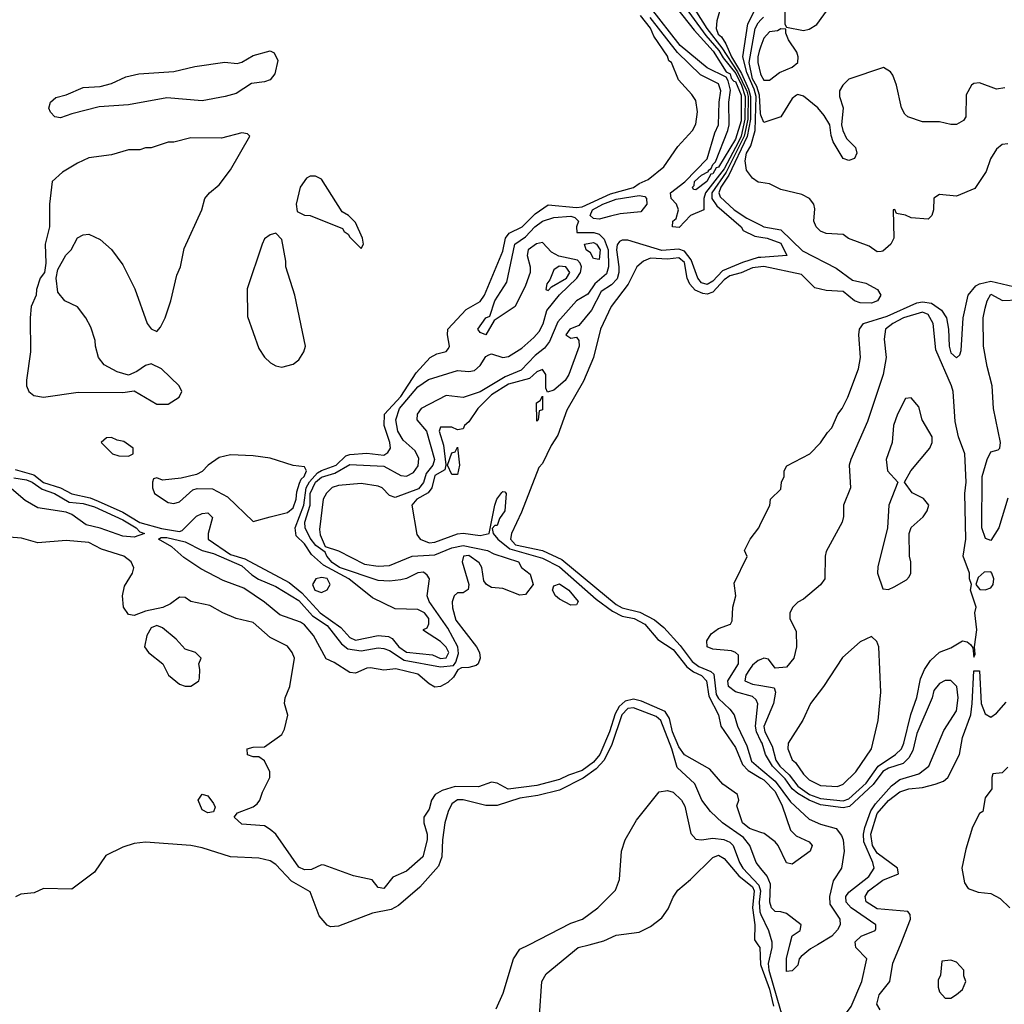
# Model space of a CAD drawing. Header units: inches. Extents: x 2380249 to 2585472, y 382747 to 546448.
# Tile 157 of 256: x 2457386 to 2460858, y 469790 to 473261. Entities that reach past the tile are written whole.
import ezdxf

# ---------------------------------------------------------------- set-up
doc = ezdxf.new("R2010")
doc.units = ezdxf.units.IN
doc.header["$MEASUREMENT"] = 0
for name, color, linetype in [('C4456', 7, 'Continuous'), ('C4457', 7, 'Continuous'), ('C4466', 7, 'Continuous'), ('C4467', 7, 'Continuous')]:
    doc.layers.add(name, color=color, linetype=linetype)

msp = doc.modelspace()

# ---------------------------------------------------------------- linework, layer by layer
at = {"layer": 'C4456', "color": 4}
for points, elevation in [([(2459066.4, 469773.6), (2459090.6, 469829.4), (2459127.3, 469950), (2459150, 469984), (2459181.3, 470000)], 44), ([(2459219.1, 469750), (2459227.7, 469870), (2459242.4, 469897.6), (2459356, 469990), (2459393.9, 470000)], 48), ([(2459988.7, 470000), (2459995.6, 469990), (2459998.9, 469930), (2460000, 469926.9)], 48)]:
    msp.add_lwpolyline(points, dxfattribs=dict(at, elevation=elevation))
at = {"layer": 'C4457', "color": 4}
for points, elevation in [([(2459704.6, 473344.6), (2459805.4, 473205.4), (2459851.6, 473151.6), (2459866.3, 473126.3), (2459910.9, 473070.9), (2459931.3, 473030), (2459943.9, 472990), (2459943, 472910), (2459930.6, 472850), (2459921.3, 472830), (2459870, 472734.5), (2459804.1, 472650), (2459798.6, 472630), (2459798.8, 472590), (2459751, 472570), (2459711.6, 472528.4), (2459688, 472530), (2459689, 472550), (2459700.4, 472559.6), (2459709.5, 472590), (2459702.4, 472610), (2459683.5, 472630), (2459680.5, 472650), (2459731.2, 472688.8), (2459810.6, 472770), (2459837.8, 472862.2), (2459850.7, 472890), (2459852.3, 472970), (2459859, 473010), (2459850, 473035.1), (2459786.4, 473066.4), (2459705.2, 473145.2), (2459608.8, 473268.8)], 28), ([(2459702.6, 473302.6), (2459764, 473224), (2459831.7, 473150), (2459876.9, 473076.9), (2459891.7, 473070), (2459894.5, 473054.5), (2459903.8, 473043.8), (2459910, 473043.1), (2459930, 472994.9), (2459930, 472904.5), (2459910, 472839.1), (2459850, 472740.5), (2459841.8, 472738.2), (2459830, 472717.6), (2459823.4, 472716.6), (2459808.8, 472690), (2459770, 472660.7), (2459762, 472662), (2459758, 472670), (2459764, 472676), (2459766, 472690), (2459790, 472712.8), (2459814.8, 472725.2), (2459814.5, 472730), (2459824.2, 472735.8), (2459830, 472750.3), (2459840.1, 472759.9), (2459882.8, 472870), (2459887.9, 472890), (2459886.3, 472970), (2459892.3, 473012.3), (2459884.7, 473044.7), (2459877.8, 473057.8), (2459810, 473091.2), (2459715.6, 473170), (2459610, 473304.2)], 24), ([(2459750, 473322), (2459808.6, 473230), (2459861.9, 473161.9), (2459917.4, 473077.4), (2459950, 473009.3), (2459954.6, 472990), (2459953.9, 472910), (2459940.8, 472850), (2459877.3, 472722.7), (2459826.9, 472650), (2459826.8, 472630), (2459844.3, 472604.3), (2459930.4, 472530), (2459937.6, 472517.6), (2459978, 472498), (2460000, 472494)], 32), ([(2457370, 471675.2), (2457436, 471656), (2457470, 471629.5), (2457530.1, 471610.1), (2457570, 471589.4), (2457634.8, 471574.8), (2457663.3, 471563.3), (2457750, 471524.2), (2457810, 471488.4), (2457886.8, 471466.8), (2457950, 471456.9), (2457959.3, 471460.7), (2458010, 471510.4), (2458030, 471520.5), (2458050, 471522.8), (2458066.4, 471506.4), (2458050.4, 471450), (2458050.7, 471430), (2458130, 471375), (2458180.1, 471360.1), (2458336.6, 471276.6), (2458380.8, 471240.8), (2458445.2, 471170), (2458518.4, 471118.4), (2458550, 471083.1), (2458570, 471074), (2458649.8, 471090.2), (2458686.6, 471086.6), (2458700, 471080), (2458723.6, 471050), (2458750, 471031.6), (2458841.7, 471021.7), (2458870, 471009.4), (2458890, 471010.7), (2458898.9, 471030), (2458890, 471049.3), (2458870, 471069), (2458810, 471108), (2458810, 471111), (2458823.1, 471116.9), (2458829.2, 471130.8), (2458829.3, 471150), (2458814, 471170), (2458790, 471181.3), (2458710, 471184.5), (2458630, 471222.7), (2458546.6, 471290), (2458457.7, 471337.7), (2458415.6, 471375.6), (2458390, 471413.7), (2458361, 471441), (2458357.7, 471470), (2458388, 471550), (2458396.4, 471610), (2458408, 471632), (2458436.8, 471663.2), (2458450, 471672.1), (2458501.8, 471690), (2458536.6, 471723.4), (2458550, 471728.2), (2458610, 471732.2), (2458670, 471726), (2458684.9, 471735.1), (2458693.3, 471750), (2458691.1, 471770), (2458671.2, 471830), (2458672.8, 471870), (2458730, 471932.9), (2458784.2, 472015.8), (2458834, 472070), (2458856.6, 472083.4), (2458890, 472090.8), (2458898.7, 472101.3), (2458902, 472110), (2458894.5, 472150), (2458896, 472170), (2458960.5, 472239.5), (2459010, 472267), (2459025.6, 472290), (2459090, 472444.9), (2459099.2, 472490), (2459112.3, 472507.7), (2459157.4, 472530), (2459203.9, 472576.1), (2459250, 472607.7), (2459350, 472598.2), (2459370, 472601.5), (2459470, 472646.9), (2459550.5, 472669.5), (2459570, 472683.6), (2459602.4, 472697.6), (2459657.6, 472742.4), (2459706.6, 472813.4), (2459758, 472870), (2459770, 472892), (2459775.9, 472935.9), (2459770, 472975.3), (2459756.6, 472996.6), (2459709.1, 473049.1), (2459684, 473110), (2459675.6, 473115.6), (2459670, 473132.7), (2459622.8, 473202.8), (2459610, 473230.9), (2459575, 473275)], 32), ([(2459853.4, 473290), (2459843.8, 473256.2), (2459842.6, 473230), (2459848.6, 473210), (2459860.4, 473200.4), (2459876, 473176), (2459895.9, 473130), (2459931.1, 473071.1), (2459956.3, 473016.3), (2459963.3, 472990), (2459962.9, 472910), (2459950.9, 472849.1), (2459887.2, 472712.8), (2459858.9, 472670), (2459851.1, 472650), (2459856.7, 472636.7), (2459905.5, 472590), (2459950, 472561.6), (2460000, 472536.2)], 36), ([(2460000, 472687), (2459990, 472688.5), (2459970, 472702), (2459948.5, 472730), (2459943.7, 472763.7), (2459949, 472790), (2459963.7, 472816.3), (2459979.7, 472870), (2459982.5, 472990), (2459976.1, 473016.1), (2459950, 473074), (2459935.8, 473130), (2459953.9, 473246.1), (2459976.5, 473290)], 44), ([(2460000, 472924.3), (2459997.8, 472930), (2459995, 472995), (2459985.5, 473025.5), (2459970, 473052.6), (2459958.9, 473110), (2459979.8, 473230), (2459990, 473249.7), (2460000, 473260.3)], 48), ([(2460000, 473167.3), (2459994, 473150), (2459988.6, 473130), (2459989.3, 473110), (2459998, 473070), (2460000, 473066.3)], 52), ([(2460000, 472423), (2459990, 472422.3), (2459935.2, 472404.8), (2459864.9, 472375.1), (2459830, 472339.1), (2459810, 472327), (2459790, 472332.8), (2459777.6, 472350), (2459754.2, 472414.2), (2459730, 472445), (2459710, 472451.5), (2459650, 472447.1), (2459530, 472484), (2459510, 472484), (2459501.4, 472478.6), (2459493.4, 472466.6), (2459490.4, 472449.6), (2459499, 472390), (2459499, 472370), (2459492.4, 472347.6), (2459473.4, 472326.6), (2459436.9, 472303.1), (2459402.7, 472237.3), (2459357.5, 472182.5), (2459326, 472170), (2459312, 472150), (2459330, 472138), (2459350, 472142), (2459358, 472130), (2459359.1, 472110), (2459322.8, 472010), (2459310, 471989.3), (2459270, 471955.3), (2459247.3, 471947.3), (2459242, 471962), (2459242, 472010), (2459230, 472028), (2459210, 472019.3), (2459183.6, 471996.4), (2459110, 471976.2), (2459050, 471938.8), (2459002, 471890), (2458970, 471842.7), (2458954.8, 471830), (2458950, 471818), (2458930, 471815.3), (2458910, 471824), (2458870, 471824), (2458865.7, 471810), (2458880.9, 471760.9), (2458888.6, 471691.4), (2458885.8, 471674.2), (2458850, 471654.5), (2458838.9, 471610), (2458827.1, 471592.9), (2458786.4, 471570), (2458769, 471550), (2458786.4, 471446.4), (2458798, 471430), (2458830, 471417.1), (2458850, 471418.9), (2458930, 471448.3), (2458950, 471450.6), (2459010, 471442.6), (2459042, 471450), (2459061.2, 471550), (2459069.2, 471570), (2459086.3, 471593.7), (2459090, 471598), (2459096.9, 471596.9), (2459102, 471590), (2459096.3, 471530), (2459078, 471502), (2459070, 471478), (2459062, 471478), (2459052.7, 471467.3), (2459056, 471450), (2459071.8, 471430), (2459115, 471395), (2459230, 471363), (2459290, 471331.6), (2459418.4, 471218.4), (2459476.3, 471176.3), (2459510, 471158.5), (2459552.7, 471150), (2459590.3, 471130), (2459635.8, 471075.8), (2459690, 471040.2), (2459739, 470979), (2459761.8, 470961.8), (2459790, 470948.9), (2459807.7, 470930), (2459816.2, 470876.2), (2459850.3, 470810), (2459858.4, 470770), (2459910, 470694.9), (2459935, 470635), (2459954.4, 470614.4), (2460000, 470586.8)], 32), ([(2460000, 472389.9), (2459970, 472385.7), (2459930, 472368.1), (2459890, 472357.4), (2459870, 472343.7), (2459830, 472299.8), (2459810, 472293.6), (2459795.4, 472295.4), (2459767.8, 472307.8), (2459749, 472329), (2459740.3, 472350), (2459730, 472404.5), (2459710, 472420.7), (2459670, 472416.5), (2459610, 472420.4), (2459585.5, 472410), (2459562, 472390), (2459531.8, 472328.2), (2459472.2, 472250), (2459443.1, 472190), (2459434.3, 472170), (2459410, 472069.4), (2459373.9, 471986.1), (2459315.6, 471884.4), (2459284.2, 471795.8), (2459260, 471760), (2459230, 471696), (2459217.3, 471682.7), (2459155.6, 471524.4), (2459120.7, 471450), (2459116.9, 471430), (2459134.6, 471410), (2459230, 471389.5), (2459298.4, 471358.4), (2459490, 471199.3), (2459510, 471188.1), (2459572.4, 471172.4), (2459624.7, 471144.7), (2459657.9, 471117.9), (2459715.1, 471055.1), (2459757.8, 470997.8), (2459781.2, 470981.2), (2459823.4, 470963.4), (2459833.7, 470953.7), (2459842.6, 470882.6), (2459850, 470868.2), (2459890.3, 470830), (2459904.9, 470810), (2459916.9, 470770), (2459950, 470701.6), (2459966.8, 470646.8), (2460000, 470618.7)], 36), ([(2457365.8, 471645.8), (2457410, 471638.4), (2457430, 471630.1), (2457465.8, 471605.8), (2457508.5, 471590), (2457560.2, 471560.2), (2457610, 471555), (2457650, 471543.9), (2457750, 471497.8), (2457796.5, 471470), (2457810, 471455.3), (2457826, 471450), (2457790, 471436.3), (2457750, 471439.8), (2457670, 471468.4), (2457620.5, 471480.5), (2457570, 471516.3), (2457550, 471525.1), (2457450, 471540.3), (2457405.6, 471565.6), (2457341.2, 471621.2)], 28), ([(2460000, 470717.5), (2459983.9, 470750), (2459980.8, 470770), (2459989.2, 470849.2), (2459982.9, 470862.9), (2459970, 470874.4), (2459910, 470892), (2459885.2, 470910), (2459883.2, 470930), (2459920.2, 470990), (2459920.7, 471020.7), (2459910.5, 471030.5), (2459895.6, 471035.6), (2459830, 471041.3), (2459810.6, 471050.6), (2459808.8, 471071.2), (2459824.2, 471095.8), (2459850, 471115.1), (2459892, 471130), (2459898.8, 471141.2), (2459901, 471190), (2459911, 471230), (2459905.4, 471274.6), (2459951.1, 471368.9), (2459942, 471390), (2459962, 471430), (2459992, 471470), (2460000, 471485.8)], 44), ([(2460000, 470395.5), (2459959, 470410), (2459935.1, 470430), (2459915.3, 470490), (2459922, 470510), (2459917.2, 470530), (2459865.7, 470565.7), (2459819.4, 470619.4), (2459730, 470669.6), (2459710, 470698), (2459688.4, 470750), (2459677, 470797), (2459661.7, 470821.7), (2459578.8, 470858.8), (2459550, 470865.8), (2459521.2, 470858.8), (2459500.1, 470839.9), (2459485.8, 470814.2), (2459466, 470750), (2459431.5, 470670), (2459410, 470643.4), (2459370, 470613.6), (2459321.9, 470598.1), (2459290, 470582.4), (2459210, 470561.4), (2459108.5, 470548.5), (2459070, 470569.2), (2459050, 470573.2), (2459003.8, 470556.2), (2458922.2, 470557.8), (2458875.8, 470544.2), (2458850.8, 470530), (2458838.8, 470510), (2458830, 470478), (2458810.8, 470449.2), (2458810.7, 470430), (2458823, 470390), (2458823, 470370), (2458807.3, 470310), (2458750, 470259.3), (2458701.4, 470238.6), (2458670, 470198), (2458650, 470202), (2458629, 470229), (2458563.2, 470243.2), (2458460.4, 470280.4), (2458450, 470282), (2458415.2, 470264.8), (2458390, 470264.5), (2458370, 470273.2), (2458289.6, 470389.6), (2458270, 470406), (2458250, 470419.3), (2458170, 470425.2), (2458142, 470450), (2458154.6, 470465.4), (2458210, 470486), (2458223.2, 470496.8), (2458233.2, 470510), (2458242, 470538), (2458268.7, 470590), (2458268.7, 470610), (2458250, 470648), (2458230, 470662), (2458210, 470662), (2458189.1, 470669.1), (2458188, 470690), (2458210, 470696), (2458250, 470698), (2458310, 470741), (2458320.1, 470759.9), (2458331.2, 470808.8), (2458320.5, 470850), (2458322, 470870), (2458339.1, 470910), (2458355.1, 471010), (2458347.6, 471030), (2458330, 471052), (2458270, 471082.7), (2458210, 471136), (2458150, 471149.5), (2458102, 471170), (2458056.2, 471196.2), (2457989.6, 471209.6), (2457970, 471224), (2457950, 471225.2), (2457918.4, 471201.6), (2457891.2, 471188.8), (2457830, 471176), (2457790, 471160.5), (2457770, 471164.2), (2457752.8, 471190), (2457748.6, 471230), (2457756.3, 471263.7), (2457783.7, 471310), (2457788.9, 471328.9), (2457779, 471350), (2457754, 471370), (2457674.9, 471394.9), (2457630, 471417.4), (2457550, 471424.7), (2457450, 471417), (2457392.9, 471432.9), (2457290, 471441.6)], 32), ([(2460000, 471005.4), (2459990, 471001.3), (2459970, 470985.1), (2459959.5, 470970), (2459946.7, 470950), (2459942.8, 470930), (2459970, 470918.7), (2460000, 470913.7)], 48), ([(2460000, 470269), (2459982.7, 470290), (2459960.3, 470350), (2459938, 470378), (2459864.2, 470430), (2459822.4, 470470), (2459791.5, 470510), (2459767, 470567), (2459704.7, 470624.7), (2459686.2, 470690), (2459646.4, 470790), (2459630, 470804.8), (2459550, 470835), (2459530, 470832.1), (2459509.7, 470810.3), (2459474.2, 470705.8), (2459447.4, 470650), (2459419.4, 470620.6), (2459373.1, 470586.9), (2459290, 470545), (2459213.8, 470526.2), (2459150, 470516.8), (2459070, 470491.1), (2459030, 470491.1), (2458950, 470511.1), (2458930, 470511.1), (2458910, 470497), (2458897, 470470), (2458885.7, 470430), (2458877.4, 470370), (2458875.3, 470310), (2458862.9, 470277.1), (2458797.4, 470202.6), (2458722.3, 470137.7), (2458695.8, 470124.2), (2458630, 470111.5), (2458510, 470066), (2458482.7, 470062.7), (2458470, 470068.7), (2458441.7, 470101.7), (2458410, 470186), (2458344.2, 470224.2), (2458290, 470282.9), (2458270, 470295.6), (2458230, 470305.6), (2458130, 470309.4), (2458030, 470341.2), (2457990, 470349.2), (2457830, 470362), (2457790, 470357.2), (2457750, 470344), (2457690, 470314), (2457650, 470255.3), (2457570, 470195.3), (2457470, 470198), (2457436.9, 470183.1), (2457390, 470178), (2457371.1, 470168.9)], 36), ([(2459181.3, 470000), (2459330, 470076), (2459371.3, 470090), (2459424.7, 470130), (2459487.1, 470192.9), (2459501, 470230), (2459507.7, 470330), (2459520.7, 470370), (2459561.1, 470438.9), (2459641.3, 470538.7), (2459670, 470544.2), (2459690, 470538.3), (2459720.3, 470510), (2459732, 470488), (2459752.2, 470392.2), (2459770, 470371.6), (2459790, 470369.7), (2459830, 470375.8), (2459868.7, 470371.3), (2459890, 470361.5), (2459902.5, 470350), (2459923.9, 470290), (2459935.5, 470270), (2459992.8, 470210), (2459998.3, 470190), (2459993.3, 470150), (2459995.7, 470115.7), (2460000, 470106.4)], 44), ([(2459393.9, 470000), (2459446.2, 470013.8), (2459490, 470033.2), (2459570, 470044), (2459610, 470064), (2459650, 470095.3), (2459673.2, 470126.8), (2459690, 470168), (2459707.1, 470192.9), (2459751.3, 470230), (2459830, 470308), (2459850, 470315.3), (2459870, 470304), (2459922.5, 470242.5), (2459970, 470204), (2459976.5, 470190), (2459970.5, 470130), (2459978.9, 470070), (2459977, 470017), (2459988.7, 470000)], 48)]:
    msp.add_lwpolyline(points, dxfattribs=dict(at, elevation=elevation))
for points, elevation in [([(2458030, 472975.1), (2457905.6, 472985.6), (2457770, 472960.9), (2457666.4, 472953.6), (2457570, 472929.2), (2457530, 472915.3), (2457510, 472918), (2457494.6, 472934.6), (2457489.1, 472949.1), (2457495.3, 472970), (2457513.6, 472986.4), (2457550, 472996), (2457610, 473022), (2457670, 473024.7), (2457710, 473036), (2457760.2, 473059.8), (2457806, 473070), (2457930, 473078), (2458004.4, 473095.6), (2458110, 473110.5), (2458153.2, 473106.8), (2458170, 473111), (2458210, 473134.8), (2458270, 473151.3), (2458283.6, 473143.6), (2458296.9, 473116.9), (2458286, 473070), (2458270, 473049.2), (2458250, 473041.2), (2458204, 473036), (2458150, 473000.9), (2458110.5, 472989.5)], 32), ([(2458170, 472862), (2458097.3, 472842.7), (2457990, 472844), (2457930, 472828.7), (2457910, 472828.7), (2457850, 472809), (2457830, 472808.7), (2457810, 472802), (2457770, 472802), (2457710, 472784), (2457630, 472773.2), (2457590, 472755.3), (2457536.9, 472723.1), (2457501, 472690), (2457491, 472610), (2457491.3, 472530), (2457476, 472470), (2457478, 472402), (2457474, 472370), (2457458, 472350), (2457446, 472310), (2457444.7, 472290), (2457426.8, 472250), (2457422.8, 472210), (2457424, 472090), (2457410.6, 471990), (2457410.8, 471970), (2457418.8, 471950), (2457435.9, 471935.9), (2457470, 471930.6), (2457592.5, 471947.5), (2457750, 471946.8), (2457790, 471952), (2457870, 471906), (2457910, 471906), (2457948, 471930), (2457958, 471950), (2457948, 471970), (2457886, 472030), (2457850, 472048), (2457830, 472042), (2457799.8, 472020.2), (2457770, 472008), (2457730, 472019), (2457683.7, 472043.7), (2457664, 472070), (2457653.2, 472110), (2457652.7, 472130), (2457636.6, 472176.6), (2457619, 472210), (2457590, 472248), (2457546, 472270), (2457520.4, 472300.4), (2457515.3, 472350), (2457520.4, 472379.6), (2457549.1, 472430.9), (2457568, 472450), (2457590, 472492), (2457610, 472502), (2457630, 472504.7), (2457670, 472486), (2457710, 472451), (2457750, 472396), (2457792.5, 472312.5), (2457836, 472190), (2457850, 472171.3), (2457870, 472162), (2457883.1, 472176.9), (2457899, 472210), (2457919, 472270), (2457940.2, 472359.8), (2457953.2, 472390), (2457966.3, 472453.7), (2458028.7, 472590), (2458039, 472630), (2458055.3, 472650), (2458090, 472678), (2458130, 472731.3), (2458198, 472850), (2458190, 472858)], 36), ([(2458410, 472709), (2458398, 472702), (2458374.8, 472670), (2458361, 472610), (2458364.7, 472584.7), (2458390, 472571.3), (2458410, 472571), (2458524.7, 472524.7), (2458530, 472514), (2458544.7, 472504.7), (2458550, 472494), (2458590, 472454), (2458598, 472470), (2458595.3, 472490), (2458570, 472546), (2458546, 472570), (2458523.1, 472583.1), (2458450, 472698), (2458428.9, 472708.9)], 36), ([(2459430, 472557.2), (2459410, 472560.4), (2459398, 472570), (2459406, 472590), (2459442, 472610), (2459490, 472628.6), (2459570, 472641.5), (2459590, 472637.4), (2459596.5, 472630), (2459597.8, 472610), (2459576.5, 472583.5), (2459503.9, 472576.1), (2459470, 472568)], 28), ([(2458950, 471929.5), (2458890, 471936.1), (2458802, 471890), (2458788.3, 471870), (2458786.4, 471850), (2458820.2, 471810), (2458849.3, 471710), (2458842.7, 471690), (2458819.3, 471660.7), (2458810.6, 471629.4), (2458793, 471607), (2458710, 471576.2), (2458690, 471584), (2458664.5, 471610), (2458650, 471616.8), (2458590, 471625.7), (2458510, 471618.8), (2458488.5, 471611.5), (2458468.4, 471591.6), (2458456.8, 471570), (2458443.6, 471463.6), (2458445.3, 471445.3), (2458463.7, 471403.7), (2458510, 471388.3), (2458601.6, 471341.6), (2458650, 471334.3), (2458690, 471336.8), (2458769.9, 471370.1), (2458850, 471374.7), (2458910, 471399.5), (2458950, 471407.7), (2459036, 471390), (2459058, 471378), (2459144.7, 471350), (2459156, 471330), (2459185.8, 471305.8), (2459197.1, 471270), (2459170, 471235.1), (2459150, 471232), (2459090, 471256.2), (2459050, 471258.7), (2459032.3, 471270), (2459023.1, 471283.1), (2459016.2, 471330), (2459006.2, 471346.2), (2458970, 471372.3), (2458950.7, 471369.3), (2458946.7, 471350), (2458970.5, 471270), (2458967.9, 471252.1), (2458950, 471240.7), (2458930, 471240.7), (2458918, 471230), (2458911.7, 471208.3), (2458912.8, 471187.2), (2458924, 471144), (2458996.9, 471050), (2459007.9, 471030), (2459010.4, 471010), (2459002.6, 470990), (2458995.9, 470984.1), (2458970, 470976.8), (2458944.2, 470975.8), (2458931.6, 470968.4), (2458916.4, 470943.6), (2458896.1, 470923.9), (2458870, 470910.7), (2458850, 470908.4), (2458830, 470919.2), (2458790, 470953.3), (2458712.3, 470972.3), (2458670, 470968.2), (2458623.5, 470976.5), (2458610, 470975.1), (2458570, 470957.7), (2458550, 470959.8), (2458495.3, 470995.3), (2458467.2, 471007.2), (2458422.5, 471090), (2458390, 471127.9), (2458376.6, 471136.6), (2458303, 471163), (2458250, 471207.8), (2458177, 471257), (2458103.4, 471283.4), (2458025.5, 471325.5), (2457964.7, 471364.7), (2457922.4, 471402.4), (2457876, 471430), (2457884.6, 471435.4), (2457905, 471435), (2457970, 471420.6), (2458030, 471390.2), (2458070, 471379.4), (2458170, 471336.1), (2458204.4, 471304.4), (2458228.8, 471288.8), (2458290, 471262.9), (2458370, 471212.9), (2458418.9, 471158.9), (2458470, 471125.8), (2458520.7, 471060.7), (2458543.4, 471043.4), (2458590, 471035.4), (2458650, 471046), (2458670, 471044.5), (2458690, 471036.9), (2458742.5, 471002.5), (2458870, 470979.8), (2458915.9, 470984.1), (2458924.5, 470995.5), (2458933.1, 471026.9), (2458930.6, 471050.6), (2458896.4, 471116.4), (2458829.8, 471210), (2458823.5, 471230), (2458831.8, 471290), (2458823.2, 471303.2), (2458810, 471313.3), (2458790, 471310.7), (2458750, 471290.7), (2458730, 471285.7), (2458690, 471281.5), (2458650, 471283.7), (2458514.3, 471330), (2458487.5, 471347.5), (2458468.8, 471370), (2458463.9, 471383.9), (2458430, 471407.8), (2458410, 471432.6), (2458392.4, 471470), (2458391.5, 471490), (2458409.9, 471550), (2458409.9, 471590), (2458429.3, 471630), (2458450, 471648.6), (2458497.6, 471662.4), (2458550, 471693.2), (2458670, 471686.8), (2458730, 471654.5), (2458750, 471651.1), (2458775, 471665), (2458791.7, 471688.3), (2458793.8, 471713.8), (2458781.1, 471741.1), (2458738.3, 471778.3), (2458719.8, 471810), (2458712.2, 471850), (2458726, 471890), (2458790, 471966.5), (2458827.6, 471992.4), (2458930, 472024.7), (2458970, 472020.5), (2458990, 472024.1), (2459010, 472042), (2459030, 472073.4), (2459040.4, 472079.6), (2459050, 472083.1), (2459090, 472070.2), (2459110, 472073.2), (2459156.7, 472103.3), (2459199.3, 472140.7), (2459217.9, 472162.1), (2459231.9, 472188.1), (2459244.9, 472235.1), (2459289.4, 472290.6), (2459350.5, 472349.5), (2459363.2, 472370), (2459366.8, 472390), (2459362.6, 472402.6), (2459352.8, 472412.8), (2459286.7, 472426.7), (2459261, 472441), (2459230, 472475.1), (2459208.9, 472471.1), (2459179.1, 472450), (2459175.5, 472430), (2459186, 472390), (2459186.4, 472370), (2459170, 472324), (2459133.4, 472250), (2459059.6, 472200.4), (2459030, 472149.3), (2459010, 472158), (2459002, 472170), (2459029.3, 472210), (2459044, 472216), (2459061.5, 472270), (2459104.2, 472335.8), (2459131.6, 472470), (2459170, 472495.6), (2459202.7, 472530), (2459230, 472550.2), (2459270, 472563), (2459330, 472568.3), (2459343.5, 472563.5), (2459356.5, 472550), (2459349.1, 472530), (2459350.5, 472510.5), (2459410.2, 472510.2), (2459430, 472504.7), (2459447.4, 472487.4), (2459461.4, 472450), (2459462.7, 472390), (2459455, 472365), (2459414.4, 472330), (2459390, 472292.8), (2459350, 472269.7), (2459284, 472196), (2459254.2, 472125.8), (2459236.9, 472103.1), (2459203.5, 472076.5), (2459154.4, 472025.6), (2459098, 472002), (2459010, 471948.7)], 28), ([(2458290, 472508), (2458270, 472502), (2458250, 472488.7), (2458240.7, 472470), (2458188.3, 472311.7), (2458190, 472214), (2458230, 472102), (2458250, 472071.3), (2458270.7, 472050.7), (2458290, 472041), (2458310, 472036), (2458350, 472046), (2458370, 472062), (2458388.7, 472090), (2458394, 472110), (2458356, 472290), (2458325.2, 472390), (2458325.2, 472410), (2458310, 472486)], 36), ([(2459430, 472415.3), (2459410, 472419), (2459399, 472439), (2459383.7, 472450), (2459377.2, 472470), (2459410, 472475.8), (2459420.4, 472470), (2459432.6, 472450)], 24), ([(2459288.5, 472391.5), (2459270, 472379.5), (2459256.1, 472343.9), (2459244.9, 472330), (2459241, 472310), (2459250, 472306), (2459261, 472319), (2459314.2, 472350), (2459326.6, 472370), (2459311.8, 472390)], 32), ([(2459210, 471846), (2459209, 471910), (2459222, 471918), (2459230, 471934), (2459230, 471886), (2459218, 471882), (2459214, 471850)], 32), ([(2457710, 471788), (2457692.7, 471787.3), (2457674, 471770), (2457714, 471730), (2457736.4, 471723.6), (2457770, 471722), (2457786, 471730), (2457786, 471750), (2457753.6, 471773.6), (2457730, 471778)], 36), ([(2458910, 471658), (2458895.3, 471690), (2458910, 471734), (2458922, 471738), (2458930, 471754), (2458937.3, 471690), (2458930, 471658)], 32), ([(2458130, 471726.6), (2458090, 471717.2), (2458051.3, 471690), (2458030, 471668), (2458010, 471658), (2457955.3, 471644.7), (2457890, 471638), (2457870, 471646), (2457858, 471642), (2457854, 471630), (2457854, 471610), (2457862, 471590), (2457910, 471558.8), (2457930, 471554.8), (2457950, 471560.7), (2457996.5, 471603.5), (2458012.1, 471607.9), (2458066.6, 471606.6), (2458119, 471579), (2458210, 471491.3), (2458270, 471508), (2458330, 471523.7), (2458350, 471540.4), (2458361.7, 471570), (2458363.1, 471596.9), (2458372.9, 471627.1), (2458378.9, 471641.1), (2458389.3, 471650), (2458397, 471670), (2458390, 471684), (2458350, 471689.2), (2458270, 471715.1), (2458210, 471723.7)], 36), ([(2458450, 471294.8), (2458431, 471290), (2458418.4, 471270), (2458426.4, 471250), (2458450, 471241.6), (2458470, 471250.8), (2458480.7, 471270), (2458470, 471290.9)], 36), ([(2459330, 471197.2), (2459290, 471218), (2459276, 471230), (2459264.5, 471250), (2459270, 471264.7), (2459290, 471272.7), (2459322.8, 471250), (2459356, 471210), (2459350, 471198)], 28), ([(2457870, 471125.2), (2457850, 471117.2), (2457834.8, 471090), (2457826, 471050), (2457841, 471030), (2457891.3, 470990), (2457911.3, 470950), (2457950, 470918), (2457970, 470911.3), (2457990, 470911.3), (2458010, 470924.7), (2458018, 470930), (2458020.4, 470939.6), (2458022, 470970), (2458018, 470990), (2458026, 471010), (2458006, 471030), (2457970, 471042), (2457937.5, 471077.5), (2457890, 471117.2)], 36), ([(2458050, 470465.2), (2458030, 470475.3), (2458015.3, 470510), (2458029.3, 470530.7), (2458050, 470524.7), (2458070, 470498), (2458075.3, 470484.7), (2458070, 470469)], 32)]:
    msp.add_lwpolyline(points, close=True, dxfattribs=dict(at, elevation=elevation))
at = {"layer": 'C4466', "color": 4}
for points, elevation in [([(2460038.2, 470000), (2460038.5, 469990), (2460025.7, 469934.3), (2460027.8, 469910), (2460068.3, 469768.3), (2460088.1, 469728.1), (2460114.7, 469690), (2460120.8, 469670), (2460114.7, 469610), (2460130, 469597.7), (2460150, 469598.5), (2460222.8, 469637.2), (2460223.6, 469650), (2460234, 469670), (2460317.8, 469782.2), (2460356, 469870), (2460373.4, 469950), (2460334, 469990), (2460333.3, 470000)], 44), ([(2460199.4, 470000), (2460174.6, 469985.4), (2460142, 469958), (2460134.8, 469950), (2460130, 469928), (2460110, 469908), (2460090, 469906), (2460090, 469952), (2460102.2, 470000)], 36), ([(2460420.3, 469770), (2460408, 469790), (2460416.8, 469823.2), (2460454, 469870), (2460465.5, 469934.5), (2460491.5, 470000)], 48), ([(2460000, 469926.9), (2460030, 469842.9), (2460043.8, 469783.8)], 48)]:
    msp.add_lwpolyline(points, dxfattribs=dict(at, elevation=elevation))
at = {"layer": 'C4466', "color": 4, "elevation": 52}
msp.add_lwpolyline([(2460670, 469946), (2460638, 469942), (2460632.7, 469892.7), (2460624.7, 469875.3), (2460624.7, 469850), (2460630, 469834), (2460650, 469812), (2460670, 469812), (2460690, 469824.7), (2460710, 469842), (2460722, 469870), (2460715.3, 469890), (2460715.3, 469910), (2460690, 469938)], close=True, dxfattribs=at)
at = {"layer": 'C4467', "color": 4}
for points, elevation in [([(2460170, 473579.5), (2460124.7, 473570), (2460097.5, 473542.5), (2460067.2, 473470), (2460060.4, 473410), (2460050.7, 473370), (2460070.7, 473330), (2460084, 473290), (2460084.7, 473244.7), (2460090, 473234), (2460150, 473222.8), (2460170, 473226.8), (2460196.5, 473243.5), (2460255.5, 473324.5), (2460269, 473350), (2460269.3, 473370), (2460253.2, 473490), (2460241.5, 473521.5), (2460207.5, 473567.5), (2460190, 473578)], 52), ([(2460530, 471928), (2460510, 471926), (2460481, 471870), (2460467.3, 471830), (2460462.8, 471770), (2460441, 471710), (2460446, 471670), (2460482, 471630), (2460451, 471550), (2460446, 471470), (2460411.6, 471331.6), (2460411, 471310), (2460430, 471254), (2460450, 471252), (2460470, 471262), (2460513.6, 471286.4), (2460523.1, 471296.9), (2460528.7, 471310), (2460528.7, 471350), (2460524, 471370), (2460522, 471450), (2460529.3, 471470.7), (2460571.7, 471508.3), (2460586, 471530), (2460591.8, 471550), (2460573.3, 471573.3), (2460533.2, 471593.2), (2460506, 471630), (2460528, 471670), (2460595.3, 471750), (2460604, 471770), (2460604, 471790), (2460568.7, 471850), (2460556.5, 471896.5)], 52), ([(2460810, 471314), (2460787.1, 471312.9), (2460766, 471294), (2460758, 471270), (2460771.6, 471251.6), (2460790, 471251.3), (2460810, 471258), (2460819, 471270), (2460821.2, 471290), (2460814, 471310)], 48), ([(2460390, 471086), (2460350, 471068), (2460287.5, 471012.5), (2460221, 470910), (2460174.8, 470850), (2460148, 470792), (2460096, 470710), (2460094.8, 470690), (2460110, 470651.3), (2460122, 470642), (2460150, 470601), (2460170, 470580.7), (2460210, 470561), (2460270, 470558), (2460290, 470566), (2460334, 470610), (2460389.4, 470690.6), (2460412.7, 470790), (2460422.7, 470890), (2460415.3, 471050), (2460408.4, 471068.4)], 52)]:
    msp.add_lwpolyline(points, close=True, dxfattribs=dict(at, elevation=elevation))
for points, elevation in [([(2460000, 473260.3), (2460009.1, 473270)], 48), ([(2460000, 473066.3), (2460010, 473047.7), (2460030, 473047.3), (2460065.7, 473074.3), (2460110, 473093), (2460129.4, 473110), (2460131.6, 473130), (2460126.2, 473146.2), (2460097.2, 473190), (2460087.3, 473212.7), (2460087.3, 473227.3), (2460070, 473228.7), (2460058, 473222), (2460030, 473218.4), (2460010, 473196), (2460000, 473167.3)], 52), ([(2460859.7, 473020.3), (2460830, 473016.3), (2460770, 473038), (2460750, 473036), (2460742, 473030), (2460723.7, 472996.3), (2460722, 472918), (2460714.6, 472905.4), (2460690, 472891.3), (2460670, 472891), (2460630, 472901), (2460570, 472901), (2460518, 472918), (2460507.5, 472927.5), (2460496, 472950), (2460478, 473030), (2460465.4, 473065.4), (2460456.9, 473076.9), (2460431.6, 473091.6), (2460310, 473051), (2460288.7, 473030), (2460277.2, 473010), (2460277.2, 472990), (2460289.3, 472950), (2460284, 472890), (2460288.7, 472870), (2460302, 472842), (2460333.2, 472810), (2460338, 472790), (2460330, 472771.3), (2460310, 472764), (2460290, 472771), (2460254.8, 472830), (2460247.1, 472852.9), (2460242.8, 472890), (2460222.8, 472922.8), (2460200.7, 472950), (2460150, 472990.6), (2460130, 472997.3), (2460125.1, 472994.9), (2460110, 472982.8), (2460070, 472918), (2460010, 472898), (2460000, 472924.3)], 48), ([(2460870, 472822.8), (2460850, 472821), (2460830, 472804.7), (2460809.6, 472770), (2460794.2, 472725.8), (2460754.2, 472665.8), (2460690, 472638.8), (2460630, 472644.7), (2460610, 472632), (2460608.7, 472590), (2460602, 472570), (2460590, 472558), (2460530, 472562), (2460510, 472572), (2460478, 472578), (2460471.6, 472591.6), (2460466, 472590), (2460468, 472490), (2460458, 472470), (2460430, 472444.7), (2460423.6, 472443.6), (2460410, 472442), (2460382, 472462), (2460308.9, 472488.9), (2460290, 472504), (2460230, 472507.3), (2460210, 472514.8), (2460194.8, 472530), (2460186.8, 472550), (2460190, 472594), (2460186, 472610), (2460170.6, 472630.6), (2460144, 472644), (2460070, 472661.6), (2460030, 472682.4), (2460000, 472687)], 44), ([(2460000, 472536.2), (2460010, 472531.1), (2460070, 472519.8), (2460146, 472446), (2460264.8, 472384.8), (2460323.1, 472343.1), (2460370, 472331.8), (2460411.3, 472310), (2460422.8, 472290), (2460410.4, 472270), (2460390, 472262), (2460350, 472263.1), (2460329.6, 472270), (2460290, 472302.4), (2460230, 472306), (2460190, 472315.1), (2460143, 472363), (2460010, 472391.2), (2460000, 472389.9)], 36), ([(2460000, 472494), (2460022, 472490), (2460070, 472472.4), (2460091, 472430), (2460000, 472423)], 32), ([(2460000, 471485.8), (2460031.6, 471548.4), (2460034, 471570), (2460070, 471606), (2460072, 471630), (2460082, 471650), (2460082, 471670), (2460091.6, 471688.4), (2460172, 471730), (2460210, 471768.7), (2460234, 471806), (2460250, 471822), (2460270.8, 471870), (2460286, 471890), (2460306.8, 471930), (2460344, 472030), (2460350.6, 472070), (2460344.9, 472150), (2460347.7, 472170), (2460362, 472190), (2460444.6, 472215.4), (2460550, 472262.2), (2460570, 472266.1), (2460601.1, 472261.1), (2460637, 472237), (2460654.7, 472210), (2460661.7, 472170), (2460663.1, 472110), (2460670, 472086.6), (2460690, 472069), (2460700.7, 472079.3), (2460705.8, 472094.2), (2460713.4, 472210), (2460730.7, 472289.3), (2460758, 472322), (2460770.8, 472330), (2460810, 472339.4), (2460890, 472320.4)], 44), ([(2460870, 471574), (2460839, 471470), (2460810, 471424.7), (2460791.6, 471431.6), (2460778.8, 471470), (2460780.5, 471650), (2460797.3, 471710), (2460810, 471738), (2460836, 471744), (2460842, 471750), (2460844.7, 471770), (2460820.4, 471890), (2460815.5, 471970), (2460797.7, 472037.7), (2460785.2, 472110), (2460783.9, 472210), (2460790, 472244), (2460797, 472270), (2460810, 472293), (2460851.2, 472271.2), (2460906.4, 472273.6)], 48), ([(2460000, 470913.7), (2460046, 470906), (2460051, 470890), (2460043.8, 470850), (2460010.3, 470769.7), (2460013.6, 470750), (2460039.4, 470699.4), (2460052.8, 470650), (2460066.7, 470630), (2460099, 470599), (2460130, 470558.9), (2460171.6, 470530), (2460210, 470515.5), (2460290, 470507), (2460310, 470513.8), (2460371, 470569), (2460412.8, 470630), (2460474.7, 470670), (2460495.3, 470690), (2460504.2, 470710), (2460528.5, 470811.5), (2460550, 470871), (2460562.8, 470937.2), (2460576.9, 470970), (2460598.2, 471001.8), (2460630, 471030.7), (2460670, 471046), (2460710, 471070.8), (2460727.1, 471067.1), (2460738.8, 471058.8), (2460746.8, 471046.8), (2460750, 471014), (2460755.3, 471024.7), (2460753.2, 471050), (2460761.2, 471110), (2460754, 471170), (2460759, 471190), (2460739, 471250), (2460742, 471270), (2460735.3, 471290), (2460735.3, 471310), (2460713.2, 471370), (2460722.7, 471430), (2460718.4, 471590), (2460723, 471630), (2460718.3, 471730), (2460696.9, 471790), (2460684.5, 471844.5), (2460677.2, 471950), (2460672, 471970), (2460616.4, 472096.4), (2460607, 472190), (2460590, 472222), (2460570, 472229.6), (2460503, 472210), (2460464.4, 472190), (2460439.3, 472170), (2460434.6, 472134.6), (2460441.3, 472070), (2460430.3, 472009.7), (2460376.2, 471843.8), (2460316.3, 471710), (2460310.7, 471690), (2460316, 471610), (2460291, 471550), (2460291, 471510), (2460286, 471490), (2460230, 471386), (2460226, 471370), (2460224.7, 471290), (2460210, 471268.7), (2460150, 471218), (2460130, 471208), (2460112, 471190), (2460102, 471170), (2460102, 471150), (2460123.6, 471103.6), (2460124.7, 471050), (2460116, 471010), (2460090, 470978), (2460050, 470975.3), (2460026.8, 471006.8), (2460010, 471009.6), (2460000, 471005.4)], 48), ([(2460491.5, 470000), (2460527.3, 470090), (2460526.4, 470106.4), (2460517.3, 470117.3), (2460410, 470126.4), (2460370.7, 470150.7), (2460366.8, 470170), (2460379.1, 470190), (2460430, 470227.6), (2460484.7, 470250), (2460481, 470270), (2460410, 470322.3), (2460393.4, 470350), (2460387.9, 470390), (2460410, 470462.4), (2460450, 470508.4), (2460490, 470538.7), (2460521, 470550), (2460570, 470554.8), (2460614.3, 470565.7), (2460643.7, 470576.3), (2460659.1, 470590), (2460699.6, 470670), (2460710.4, 470730), (2460739.5, 470810), (2460745.2, 470850), (2460750, 470966), (2460770, 470966), (2460776.2, 470850), (2460790, 470814), (2460810, 470802), (2460830, 470816), (2460864.9, 470855.1)], 48), ([(2460333.3, 470000), (2460332.7, 470010), (2460353.4, 470030), (2460402.8, 470050), (2460404.5, 470055.5), (2460405.5, 470070), (2460317.7, 470130), (2460300.6, 470150), (2460299.3, 470170), (2460310, 470185.7), (2460379.8, 470240.2), (2460398.6, 470270), (2460394.2, 470290), (2460362.4, 470362.4), (2460361, 470390), (2460366.5, 470413.5), (2460387.9, 470472.1), (2460403.9, 470496.1), (2460460.4, 470559.6), (2460490, 470582.3), (2460557.2, 470602.8), (2460592.4, 470630), (2460644.4, 470755.6), (2460690, 470824), (2460695.8, 470870), (2460690.4, 470910), (2460670, 470931), (2460650, 470930.8), (2460630, 470921), (2460610, 470896), (2460603.6, 470870), (2460550, 470744), (2460535.4, 470684.6), (2460520.8, 470659.2), (2460501.3, 470638.7), (2460450, 470622.9), (2460430, 470611), (2460395.7, 470564.3), (2460312.4, 470487.6), (2460290, 470482.5), (2460210, 470493.3), (2460170, 470509), (2460130, 470533), (2460110, 470549.5), (2460085.1, 470585.1), (2460040.7, 470630), (2460015.9, 470670), (2460003.7, 470710), (2460000, 470717.5)], 44), ([(2460870, 470626), (2460850, 470606), (2460818, 470602), (2460814, 470590), (2460814, 470550), (2460790, 470518), (2460782, 470470), (2460770, 470462), (2460745.7, 470414.3), (2460722.6, 470337.4), (2460708.5, 470270), (2460718, 470218), (2460730, 470198), (2460765.4, 470185.4), (2460810, 470181), (2460843.5, 470163.5), (2460878, 470130)], 52), ([(2460000, 470618.7), (2460050, 470576.6), (2460103.8, 470503.8), (2460170, 470443.1), (2460210, 470424.4), (2460264.7, 470410), (2460284.5, 470384.5), (2460290.3, 470370.3), (2460293, 470330), (2460284, 470270), (2460254.7, 470225.3), (2460241.1, 470170), (2460243.2, 470143.2), (2460278, 470090), (2460279, 470070), (2460270, 470052), (2460250, 470029.6), (2460199.4, 470000)], 36), ([(2460000, 470586.8), (2460010, 470580.8), (2460050, 470540.3), (2460074.3, 470490), (2460104.4, 470404.4), (2460124.4, 470384.4), (2460170, 470362.8), (2460180.7, 470350), (2460174, 470330), (2460110, 470284), (2460090, 470289), (2460060.9, 470350), (2460050, 470362.7), (2460011.5, 470391.5), (2460000, 470395.5)], 32), ([(2460102.2, 470000), (2460110, 470031), (2460138, 470050), (2460142, 470070), (2460090, 470109.6), (2460070, 470116.3), (2460050, 470116.9), (2460036.9, 470130), (2460031, 470150), (2460033.7, 470213.7), (2460022.1, 470242.1), (2460000, 470269)], 36), ([(2460000, 470106.4), (2460026, 470050), (2460037.8, 470010), (2460038.2, 470000)], 44)]:
    msp.add_lwpolyline(points, dxfattribs=dict(at, elevation=elevation))

doc.saveas('drawing.dxf')
